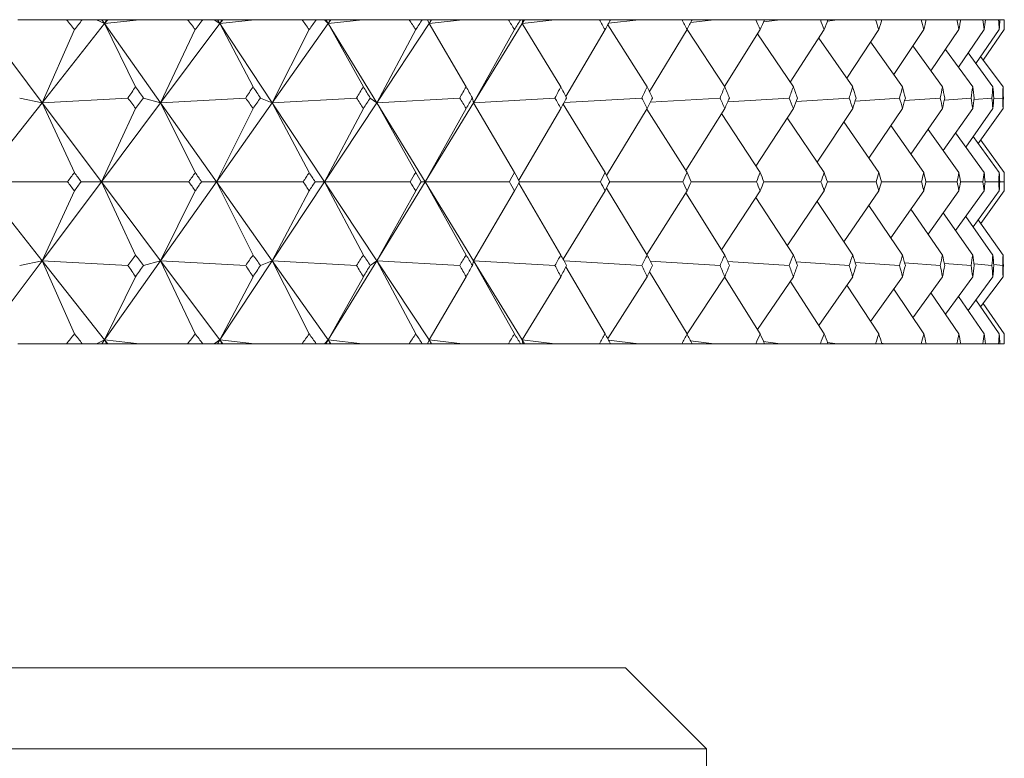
# Model space of a CAD drawing. Header units: inches. Extents: x 1.8 to 14.2, y 0.2 to 10.6.
# Tile 25 of 39: x 8.982 to 9.362, y 7.153 to 7.438. Entities that reach past the tile are written whole.
import ezdxf

# ---------------------------------------------------------------- set-up
doc = ezdxf.new("R2010")
doc.units = ezdxf.units.IN
doc.header["$MEASUREMENT"] = 0

msp = doc.modelspace()

# ---------------------------------------------------------------- linework, layer by layer
at = {"color": 7, "linetype": 'Continuous', "lineweight": 15}
for p, q in [((9.00043, 7.43821), (8.9817, 7.43821)), ((9.00043, 7.43821), (9.0066, 7.43821)), ((9.01209, 7.43821), (9.0066, 7.43821)), ((9.01209, 7.43821), (9.01521, 7.43674)), ((9.01417, 7.43821), (9.01209, 7.43821)), ((9.01417, 7.43821), (9.01521, 7.43674)), ((9.01587, 7.43821), (9.01417, 7.43821)), ((9.02868, 7.43821), (9.01521, 7.43674)), ((9.01638, 7.43821), (9.01521, 7.43674)), ((9.01521, 7.43674), (9.01587, 7.43821)), ((9.01638, 7.43821), (9.01587, 7.43821)), ((9.02868, 7.43821), (9.01638, 7.43821)), ((9.04725, 7.43821), (9.02868, 7.43821)), ((9.04725, 7.43821), (9.05309, 7.43821)), ((9.05743, 7.43821), (9.05309, 7.43821)), ((9.05743, 7.43821), (9.05972, 7.43674)), ((9.05875, 7.43821), (9.05743, 7.43821)), ((9.05875, 7.43821), (9.05972, 7.43674)), ((9.06043, 7.43821), (9.05875, 7.43821)), ((9.07307, 7.43821), (9.05972, 7.43674)), ((9.06083, 7.43821), (9.05972, 7.43674)), ((9.05972, 7.43674), (9.06043, 7.43821)), ((9.06083, 7.43821), (9.06043, 7.43821)), ((9.07307, 7.43821), (9.06083, 7.43821)), ((9.09141, 7.43821), (9.07307, 7.43821)), ((9.09141, 7.43821), (9.09689, 7.43821)), ((9.10007, 7.43821), (9.09689, 7.43821)), ((9.10007, 7.43821), (9.10152, 7.43674)), ((9.10062, 7.43821), (9.10007, 7.43821)), ((9.10062, 7.43821), (9.10152, 7.43674)), ((9.10227, 7.43821), (9.10062, 7.43821)), ((9.1147, 7.43821), (9.10152, 7.43674)), ((9.10256, 7.43821), (9.10152, 7.43674)), ((9.10152, 7.43674), (9.10227, 7.43821)), ((9.10256, 7.43821), (9.10227, 7.43821)), ((9.1147, 7.43821), (9.10256, 7.43821)), ((9.13272, 7.43821), (9.1147, 7.43821)), ((9.13272, 7.43821), (9.13783, 7.43821)), ((9.13984, 7.43821), (9.13783, 7.43821)), ((9.13984, 7.43821), (9.14044, 7.43674)), ((9.14123, 7.43821), (9.13984, 7.43821)), ((9.15339, 7.43821), (9.14044, 7.43674)), ((9.14141, 7.43821), (9.14044, 7.43674)), ((9.14044, 7.43674), (9.14123, 7.43821)), ((9.14141, 7.43821), (9.14123, 7.43821)), ((9.15339, 7.43821), (9.14141, 7.43821)), ((9.17104, 7.43821), (9.15339, 7.43821)), ((9.17104, 7.43821), (9.17575, 7.43821)), ((9.17658, 7.43821), (9.17575, 7.43821)), ((9.17658, 7.43821), (9.17633, 7.43674)), ((9.18901, 7.43821), (9.17633, 7.43674)), ((9.17723, 7.43821), (9.17633, 7.43674)), ((9.17633, 7.43674), (9.17715, 7.43821)), ((9.17715, 7.43821), (9.17658, 7.43821)), ((9.17723, 7.43821), (9.17715, 7.43821)), ((9.18901, 7.43821), (9.17723, 7.43821)), ((9.20621, 7.43821), (9.18901, 7.43821)), ((9.20621, 7.43821), (9.21049, 7.43821)), ((9.2214, 7.43821), (9.20971, 7.43682)), ((9.2214, 7.43821), (9.21049, 7.43821)), ((9.23808, 7.43821), (9.2214, 7.43821)), ((9.23808, 7.43821), (9.24194, 7.43821)), ((9.25044, 7.43821), (9.24138, 7.4371)), ((9.25044, 7.43821), (9.24194, 7.43821)), ((9.26654, 7.43821), (9.25044, 7.43821)), ((9.26654, 7.43821), (9.26995, 7.43821)), ((9.27602, 7.43821), (9.26958, 7.43739)), ((9.27602, 7.43821), (9.26995, 7.43821)), ((9.29147, 7.43821), (9.27602, 7.43821)), ((9.29147, 7.43821), (9.29442, 7.43821)), ((9.29803, 7.43821), (9.29422, 7.43771)), ((9.29803, 7.43821), (9.29442, 7.43821)), ((9.31277, 7.43821), (9.29803, 7.43821)), ((9.31277, 7.43821), (9.31525, 7.43821)), ((9.31639, 7.43821), (9.31519, 7.43804)), ((9.31639, 7.43821), (9.31525, 7.43821)), ((9.33037, 7.43821), (9.31639, 7.43821)), ((9.33037, 7.43821), (9.33236, 7.43821)), ((9.34418, 7.43821), (9.33236, 7.43821)), ((9.34418, 7.43821), (9.34568, 7.43821)), ((9.35416, 7.43821), (9.34568, 7.43821)), ((9.35416, 7.43821), (9.35516, 7.43821)), ((9.36026, 7.43821), (9.35516, 7.43821)), ((9.36026, 7.43821), (9.36076, 7.43821)), ((9.36247, 7.43821), (9.36076, 7.43821)), ((9.36247, 7.4344), (9.36247, 7.43821)), ((9.36247, 7.43821), (9.36247, 7.43821)), ((8.96817, 7.43674), (8.99108, 7.40619)), ((9.01521, 7.43674), (8.99108, 7.40619)), ((8.99108, 7.40619), (9.00352, 7.4344)), ((9.01521, 7.43674), (9.02717, 7.41235)), ((9.01521, 7.43674), (9.03681, 7.40619)), ((9.05972, 7.43674), (9.03681, 7.40619)), ((9.03681, 7.40619), (9.05017, 7.4344)), ((9.05972, 7.43674), (9.07251, 7.41235)), ((9.05972, 7.43674), (9.07992, 7.40619)), ((9.10152, 7.43674), (9.07992, 7.40619)), ((9.07992, 7.40619), (9.09415, 7.4344)), ((9.10152, 7.43674), (9.11508, 7.41235)), ((9.10152, 7.43674), (9.12024, 7.40619)), ((9.14044, 7.43674), (9.12024, 7.40619)), ((9.12024, 7.40619), (9.13528, 7.4344)), ((9.14044, 7.43674), (9.15473, 7.41235)), ((9.17633, 7.43674), (9.15761, 7.40619)), ((9.15761, 7.40619), (9.1734, 7.4344)), ((9.17633, 7.43674), (9.19128, 7.41235)), ((9.19325, 7.40855), (9.20836, 7.4344)), ((9.20938, 7.43622), (9.22461, 7.41235)), ((9.2255, 7.41046), (9.24002, 7.4344)), ((9.24001, 7.43439), (9.25457, 7.41235)), ((9.25451, 7.41245), (9.26825, 7.4344)), ((9.27988, 7.41408), (9.29295, 7.4344)), ((9.30166, 7.41563), (9.31402, 7.4344)), ((9.31978, 7.41711), (9.33137, 7.4344)), ((9.33415, 7.41854), (9.34494, 7.4344)), ((9.34473, 7.41993), (9.35467, 7.4344)), ((9.35147, 7.4213), (9.36052, 7.4344)), ((9.35435, 7.42266), (9.36247, 7.4344)), ((9.26719, 7.43271), (9.28105, 7.41235)), ((9.29085, 7.43113), (9.30395, 7.41235)), ((9.31087, 7.42962), (9.32316, 7.41235)), ((9.32719, 7.42816), (9.33863, 7.41235)), ((9.33974, 7.42675), (9.35028, 7.41235)), ((9.34847, 7.42537), (9.35808, 7.41235)), ((9.35334, 7.42401), (9.36198, 7.41235)), ((8.98242, 7.408), (8.99108, 7.40619)), ((9.02415, 7.408), (8.99108, 7.40619)), ((9.03018, 7.408), (9.03681, 7.40619)), ((9.06966, 7.408), (9.03681, 7.40619)), ((9.07534, 7.408), (9.07992, 7.40619)), ((9.11242, 7.408), (9.07992, 7.40619)), ((9.11773, 7.408), (9.12024, 7.40619)), ((9.15226, 7.408), (9.12024, 7.40619)), ((9.15718, 7.408), (9.15761, 7.40619)), ((9.18902, 7.408), (9.15761, 7.40619)), ((9.22256, 7.408), (9.19254, 7.40623)), ((9.25274, 7.408), (9.22582, 7.40637)), ((9.27945, 7.408), (9.25571, 7.40652)), ((9.30258, 7.408), (9.28211, 7.40667)), ((9.32204, 7.408), (9.30491, 7.40684)), ((9.33775, 7.408), (9.324, 7.40702)), ((9.34965, 7.408), (9.33933, 7.40722)), ((9.35769, 7.408), (9.35082, 7.40745)), ((9.36185, 7.408), (9.35842, 7.4077)), ((8.99108, 7.40619), (8.96699, 7.37571)), ((8.99108, 7.40619), (9.00352, 7.37921)), ((8.99108, 7.40619), (9.01395, 7.37571)), ((9.03681, 7.40619), (9.01395, 7.37571)), ((9.01395, 7.37571), (9.02717, 7.404)), ((9.03681, 7.40619), (9.05017, 7.37921)), ((9.03681, 7.40619), (9.05837, 7.37571)), ((9.07992, 7.40619), (9.05837, 7.37571)), ((9.05837, 7.37571), (9.07251, 7.404)), ((9.07992, 7.40619), (9.09415, 7.37921)), ((9.07992, 7.40619), (9.10008, 7.37571)), ((9.12024, 7.40619), (9.10008, 7.37571)), ((9.10008, 7.37571), (9.11508, 7.404)), ((9.12024, 7.40619), (9.13528, 7.37921)), ((9.12024, 7.40619), (9.13892, 7.37571)), ((9.15761, 7.40619), (9.13892, 7.37571)), ((9.13892, 7.37571), (9.15473, 7.404)), ((9.15761, 7.40619), (9.1734, 7.37921)), ((9.17506, 7.37626), (9.19128, 7.404)), ((9.19221, 7.40565), (9.20836, 7.37921)), ((9.20889, 7.37817), (9.22461, 7.404)), ((9.22446, 7.40375), (9.24002, 7.37921)), ((9.23949, 7.38005), (9.25457, 7.404)), ((9.2666, 7.38173), (9.28105, 7.404)), ((9.29019, 7.38332), (9.30395, 7.404)), ((9.31015, 7.38483), (9.32316, 7.404)), ((9.32641, 7.38629), (9.33863, 7.404)), ((9.33891, 7.3877), (9.35028, 7.404)), ((9.34758, 7.38908), (9.35808, 7.404)), ((9.35241, 7.39045), (9.36198, 7.404)), ((9.25332, 7.40202), (9.26825, 7.37921)), ((9.27871, 7.40039), (9.29295, 7.37921)), ((9.30051, 7.39884), (9.31402, 7.37921)), ((9.31866, 7.39736), (9.33137, 7.37921)), ((9.33306, 7.39592), (9.34494, 7.37921)), ((9.34367, 7.39453), (9.35467, 7.37921)), ((9.35045, 7.39316), (9.36052, 7.37921)), ((9.35337, 7.3918), (9.36247, 7.37921)), ((9.36247, 7.37221), (9.36247, 7.37921)), ((8.99108, 7.34523), (8.96699, 7.37571)), ((8.96699, 7.37571), (9.00093, 7.37571)), ((8.99108, 7.34523), (9.01395, 7.37571)), ((9.01395, 7.37571), (9.00611, 7.37571)), ((9.01395, 7.37571), (9.02717, 7.34743)), ((9.03681, 7.34523), (9.01395, 7.37571)), ((9.01395, 7.37571), (9.04772, 7.37571)), ((9.03681, 7.34523), (9.05837, 7.37571)), ((9.05837, 7.37571), (9.05262, 7.37571)), ((9.05837, 7.37571), (9.07251, 7.34743)), ((9.07992, 7.34523), (9.05837, 7.37571)), ((9.05837, 7.37571), (9.09185, 7.37571)), ((9.07992, 7.34523), (9.10008, 7.37571)), ((9.10008, 7.37571), (9.09645, 7.37571)), ((9.10008, 7.37571), (9.11508, 7.34743)), ((9.12024, 7.34523), (9.10008, 7.37571)), ((9.10008, 7.37571), (9.13313, 7.37571)), ((9.12024, 7.34523), (9.13892, 7.37571)), ((9.13892, 7.37571), (9.13742, 7.37571)), ((9.13892, 7.37571), (9.15473, 7.34743)), ((9.15761, 7.34523), (9.13892, 7.37571)), ((9.13892, 7.37571), (9.17142, 7.37571)), ((9.17506, 7.37516), (9.19128, 7.34743)), ((9.17537, 7.37571), (9.20655, 7.37571)), ((9.20889, 7.37325), (9.22461, 7.34743)), ((9.21016, 7.37571), (9.23839, 7.37571)), ((9.24163, 7.37571), (9.26681, 7.37571)), ((9.26968, 7.37571), (9.29171, 7.37571)), ((9.29418, 7.37571), (9.31297, 7.37571)), ((9.31505, 7.37571), (9.33053, 7.37571)), ((9.3322, 7.37571), (9.3443, 7.37571)), ((9.34556, 7.37571), (9.35424, 7.37571)), ((9.35508, 7.37571), (9.3603, 7.37571)), ((9.36073, 7.37571), (9.36247, 7.37571)), ((9.00352, 7.37221), (8.99108, 7.34523)), ((9.05017, 7.37221), (9.03681, 7.34523)), ((9.09415, 7.37221), (9.07992, 7.34523)), ((9.13528, 7.37221), (9.12024, 7.34523)), ((9.1734, 7.37221), (9.15761, 7.34523)), ((9.20836, 7.37221), (9.19221, 7.34578)), ((9.24002, 7.37221), (9.22446, 7.34767)), ((9.23949, 7.37137), (9.25457, 7.34743)), ((9.26825, 7.37221), (9.25332, 7.34941)), ((9.2666, 7.36969), (9.28105, 7.34743)), ((9.29295, 7.37221), (9.27871, 7.35104)), ((9.31402, 7.37221), (9.30051, 7.35258)), ((9.33137, 7.37221), (9.31866, 7.35407)), ((9.34494, 7.37221), (9.33306, 7.3555)), ((9.35467, 7.37221), (9.34367, 7.35689)), ((9.36052, 7.37221), (9.35045, 7.35826)), ((9.36247, 7.37221), (9.35337, 7.35962)), ((9.29019, 7.3681), (9.30395, 7.34743)), ((9.31015, 7.36659), (9.32316, 7.34743)), ((9.32641, 7.36513), (9.33863, 7.34743)), ((9.33891, 7.36372), (9.35028, 7.34743)), ((9.34758, 7.36234), (9.35808, 7.34743)), ((9.35241, 7.36098), (9.36198, 7.34743)), ((8.96817, 7.31468), (8.99108, 7.34523)), ((8.99108, 7.34523), (8.98242, 7.34342)), ((9.00352, 7.31702), (8.99108, 7.34523)), ((8.99108, 7.34523), (9.02415, 7.34342)), ((9.01521, 7.31468), (8.99108, 7.34523)), ((9.01521, 7.31468), (9.03681, 7.34523)), ((9.03681, 7.34523), (9.03018, 7.34342)), ((9.05017, 7.31702), (9.03681, 7.34523)), ((9.05972, 7.31468), (9.03681, 7.34523)), ((9.03681, 7.34523), (9.06966, 7.34342)), ((9.05972, 7.31468), (9.07992, 7.34523)), ((9.07992, 7.34523), (9.07534, 7.34342)), ((9.09415, 7.31702), (9.07992, 7.34523)), ((9.10152, 7.31468), (9.07992, 7.34523)), ((9.07992, 7.34523), (9.11242, 7.34342)), ((9.10152, 7.31468), (9.12024, 7.34523)), ((9.12024, 7.34523), (9.11773, 7.34342)), ((9.13528, 7.31702), (9.12024, 7.34523)), ((9.14044, 7.31468), (9.12024, 7.34523)), ((9.12024, 7.34523), (9.15226, 7.34342)), ((9.15761, 7.34523), (9.15718, 7.34342)), ((9.1734, 7.31702), (9.15761, 7.34523)), ((9.17633, 7.31468), (9.15761, 7.34523)), ((9.15761, 7.34523), (9.18902, 7.34342)), ((9.19254, 7.34519), (9.22256, 7.34342)), ((9.20836, 7.31702), (9.19325, 7.34288)), ((9.22582, 7.34505), (9.25274, 7.34342)), ((9.25571, 7.34491), (9.27945, 7.34342)), ((9.28211, 7.34475), (9.30258, 7.34342)), ((9.30491, 7.34459), (9.32204, 7.34342)), ((9.324, 7.3444), (9.33775, 7.34342)), ((9.33933, 7.3442), (9.34965, 7.34342)), ((9.35082, 7.34398), (9.35769, 7.34342)), ((9.35842, 7.34372), (9.36185, 7.34342)), ((9.02717, 7.33907), (9.01521, 7.31468)), ((9.07251, 7.33907), (9.05972, 7.31468)), ((9.11508, 7.33907), (9.10152, 7.31468)), ((9.15473, 7.33907), (9.14044, 7.31468)), ((9.19128, 7.33907), (9.17633, 7.31468)), ((9.22461, 7.33907), (9.20938, 7.31521)), ((9.24002, 7.31702), (9.2255, 7.34097)), ((9.25457, 7.33907), (9.24001, 7.31703)), ((9.26825, 7.31702), (9.25451, 7.33897)), ((9.28105, 7.33907), (9.26719, 7.31871)), ((9.30395, 7.33907), (9.29085, 7.32029)), ((9.32316, 7.33907), (9.31087, 7.32181)), ((9.33863, 7.33907), (9.32719, 7.32326)), ((9.35028, 7.33907), (9.33974, 7.32467)), ((9.35808, 7.33907), (9.34847, 7.32605)), ((9.36198, 7.33907), (9.35334, 7.32741)), ((9.29295, 7.31702), (9.27988, 7.33734)), ((9.31402, 7.31702), (9.30166, 7.3358)), ((9.33137, 7.31702), (9.31978, 7.33432)), ((9.34494, 7.31702), (9.33415, 7.33288)), ((9.35467, 7.31702), (9.34473, 7.33149)), ((9.36052, 7.31702), (9.35147, 7.33012)), ((9.36247, 7.31702), (9.35435, 7.32876)), ((9.36247, 7.31321), (9.36247, 7.31702)), ((9.00043, 7.31321), (8.9817, 7.31321)), ((9.00043, 7.31321), (9.0066, 7.31321)), ((9.01209, 7.31321), (9.0066, 7.31321)), ((9.01521, 7.31468), (9.01209, 7.31321)), ((9.01417, 7.31321), (9.01209, 7.31321)), ((9.01417, 7.31321), (9.01521, 7.31468)), ((9.01587, 7.31321), (9.01417, 7.31321)), ((9.01521, 7.31468), (9.02868, 7.31321)), ((9.01638, 7.31321), (9.01521, 7.31468)), ((9.01587, 7.31321), (9.01521, 7.31468)), ((9.01638, 7.31321), (9.01587, 7.31321)), ((9.02868, 7.31321), (9.01638, 7.31321)), ((9.04725, 7.31321), (9.02868, 7.31321)), ((9.04725, 7.31321), (9.05309, 7.31321)), ((9.05743, 7.31321), (9.05309, 7.31321)), ((9.05972, 7.31468), (9.05743, 7.31321)), ((9.05875, 7.31321), (9.05743, 7.31321)), ((9.05875, 7.31321), (9.05972, 7.31468)), ((9.06043, 7.31321), (9.05875, 7.31321)), ((9.05972, 7.31468), (9.07307, 7.31321)), ((9.06083, 7.31321), (9.05972, 7.31468)), ((9.06043, 7.31321), (9.05972, 7.31468)), ((9.06083, 7.31321), (9.06043, 7.31321)), ((9.07307, 7.31321), (9.06083, 7.31321)), ((9.09141, 7.31321), (9.07307, 7.31321)), ((9.09141, 7.31321), (9.09689, 7.31321)), ((9.10007, 7.31321), (9.09689, 7.31321)), ((9.10152, 7.31468), (9.10007, 7.31321)), ((9.10062, 7.31321), (9.10007, 7.31321)), ((9.10062, 7.31321), (9.10152, 7.31468)), ((9.10227, 7.31321), (9.10062, 7.31321)), ((9.10152, 7.31468), (9.1147, 7.31321)), ((9.10256, 7.31321), (9.10152, 7.31468)), ((9.10227, 7.31321), (9.10152, 7.31468)), ((9.10256, 7.31321), (9.10227, 7.31321)), ((9.1147, 7.31321), (9.10256, 7.31321)), ((9.13272, 7.31321), (9.1147, 7.31321)), ((9.13272, 7.31321), (9.13783, 7.31321)), ((9.13984, 7.31321), (9.13783, 7.31321)), ((9.14044, 7.31468), (9.13984, 7.31321)), ((9.14123, 7.31321), (9.13984, 7.31321)), ((9.14044, 7.31468), (9.15339, 7.31321)), ((9.14141, 7.31321), (9.14044, 7.31468)), ((9.14123, 7.31321), (9.14044, 7.31468)), ((9.14141, 7.31321), (9.14123, 7.31321)), ((9.15339, 7.31321), (9.14141, 7.31321)), ((9.17104, 7.31321), (9.15339, 7.31321)), ((9.17104, 7.31321), (9.17575, 7.31321)), ((9.17658, 7.31321), (9.17575, 7.31321)), ((9.17633, 7.31468), (9.17658, 7.31321)), ((9.17633, 7.31468), (9.18901, 7.31321)), ((9.17723, 7.31321), (9.17633, 7.31468)), ((9.17715, 7.31321), (9.17633, 7.31468)), ((9.17715, 7.31321), (9.17658, 7.31321)), ((9.17723, 7.31321), (9.17715, 7.31321)), ((9.18901, 7.31321), (9.17723, 7.31321)), ((9.20621, 7.31321), (9.18901, 7.31321)), ((9.20621, 7.31321), (9.21049, 7.31321)), ((9.20971, 7.3146), (9.2214, 7.31321)), ((9.2214, 7.31321), (9.21049, 7.31321)), ((9.23808, 7.31321), (9.2214, 7.31321)), ((9.23808, 7.31321), (9.24194, 7.31321)), ((9.24138, 7.31433), (9.25044, 7.31321)), ((9.25044, 7.31321), (9.24194, 7.31321)), ((9.26654, 7.31321), (9.25044, 7.31321)), ((9.26654, 7.31321), (9.26995, 7.31321)), ((9.26958, 7.31403), (9.27602, 7.31321)), ((9.27602, 7.31321), (9.26995, 7.31321)), ((9.29147, 7.31321), (9.27602, 7.31321)), ((9.29147, 7.31321), (9.29442, 7.31321)), ((9.29422, 7.31372), (9.29803, 7.31321)), ((9.29803, 7.31321), (9.29442, 7.31321)), ((9.31277, 7.31321), (9.29803, 7.31321)), ((9.31277, 7.31321), (9.31525, 7.31321)), ((9.31519, 7.31338), (9.31639, 7.31321)), ((9.31639, 7.31321), (9.31525, 7.31321)), ((9.33037, 7.31321), (9.31639, 7.31321)), ((9.33037, 7.31321), (9.33236, 7.31321)), ((9.34418, 7.31321), (9.33236, 7.31321)), ((9.34418, 7.31321), (9.34568, 7.31321)), ((9.35416, 7.31321), (9.34568, 7.31321)), ((9.35416, 7.31321), (9.35516, 7.31321)), ((9.36026, 7.31321), (9.35516, 7.31321)), ((9.36026, 7.31321), (9.36076, 7.31321)), ((9.36247, 7.31321), (9.36076, 7.31321)), ((9.36247, 7.31321), (9.36247, 7.31321)), ((7.52872, 7.18821), (9.21622, 7.18821)), ((9.24747, 7.15696), (9.21622, 7.18821)), ((9.24747, 7.15696), (7.49747, 7.15696)), ((9.24747, 7.0795), (9.24747, 7.15696))]:
    msp.add_line(p, q, dxfattribs=at)
for centre, major_axis, ratio, start_param, end_param in [((8.37247, 6.00392), (0.15717, 1.71238), 0.57081, 5.751464, 5.755506), ((8.37247, 6.00392), (0.96541, 1.71026), 0.128209, 0.652268, 0.656309), ((8.37247, 6.00392), (0.24516, 1.7092), 0.561177, 5.77944, 5.783482), ((8.37247, 6.00392), (0.97482, 1.71191), 0.100893, 0.637411, 0.641453), ((8.37247, 6.00392), (0.32803, 1.70529), 0.547751, 5.8041, 5.808142), ((8.37247, 6.00392), (0.98193, 1.71321), 0.07362, 0.622193, 0.626235), ((8.37247, 6.00392), (0.40486, 1.7012), 0.531057, 5.824838, 5.828879), ((8.37247, 6.00392), (0.9868, 1.71412), 0.046381, 0.606717, 0.610758), ((8.37247, 6.00392), (0.47524, 1.6974), 0.51165, 5.841405, 5.845446), ((8.37247, 6.00392), (0.98945, 1.71463), 0.019164, 0.59108, 0.595122), ((8.37247, 6.00392), (0.53919, 1.69425), 0.49006, 5.853837, 5.857878), ((8.37247, 6.00392), (0.9899, 1.71471), 0.008044, 5.703765, 5.707807), ((8.37247, 6.00392), (0.59701, 1.69194), 0.466761, 5.862357, 5.866399), ((8.37247, 6.00392), (0.98815, 1.71438), 0.035256, 5.71944, 5.723482), ((8.37247, 6.00392), (0.64912, 1.69054), 0.442159, 5.867296, 5.871338), ((8.37247, 6.00392), (0.98419, 1.71363), 0.062485, 5.734993, 5.739035), ((8.37247, 6.00392), (0.696, 1.69004), 0.416588, 5.869028, 5.87307), ((8.37247, 6.00392), (0.978, 1.71248), 0.089743, 5.750329, 5.754371), ((8.37247, 6.00392), (0.73811, 1.69036), 0.390312, 5.867933, 5.871975), ((8.37247, 6.00392), (0.96954, 1.71097), 0.11704, 5.765346, 5.769388), ((8.37247, 6.00392), (0.7759, 1.69137), 0.363543, 5.864372, 5.868413), ((8.37247, 6.00392), (0.95875, 1.70913), 0.144384, 5.779938, 5.78398), ((8.37247, 6.00392), (0.80974, 1.69295), 0.33644, 5.858674, 5.862716), ((8.37247, 6.00392), (0.94558, 1.70702), 0.171777, 5.793989, 5.798031), ((8.37247, 6.00392), (0.83998, 1.69496), 0.309126, 5.851136, 5.855177), ((8.37247, 6.00392), (0.92993, 1.70469), 0.199219, 5.807373, 5.811415), ((8.37247, 6.00392), (0.8669, 1.69725), 0.281691, 5.84202, 5.846061), ((8.37247, 6.00392), (0.91169, 1.70223), 0.226699, 5.819948, 5.823989), ((8.37247, 6.00392), (0.89074, 1.69972), 0.2542, 5.831556, 5.835598), ((8.37247, 8.7475), (-0.06558, 1.71431), 0.576222, 3.793807, 3.797863), ((8.37247, 8.7475), (-0.98193, 1.71321), 0.07362, 2.42111, 2.425166), ((8.37247, 8.7475), (-0.15717, 1.71238), 0.57081, 3.763506, 3.767562), ((8.37247, 8.7475), (-0.9868, 1.71412), 0.046381, 2.436586, 2.440642), ((8.37247, 8.7475), (-0.24516, 1.7092), 0.561177, 3.73553, 3.739586), ((8.37247, 8.7475), (-0.98945, 1.71463), 0.019164, 2.452223, 2.456279), ((8.37247, 8.7475), (-0.32803, 1.70529), 0.547751, 3.71087, 3.714925), ((8.37247, 8.7475), (-0.9899, 1.71471), 0.008044, 3.811204, 3.81526), ((8.37247, 8.7475), (-0.40486, 1.7012), 0.531057, 3.690132, 3.694188), ((8.37247, 8.7475), (-0.98815, 1.71438), 0.035256, 3.79553, 3.799586), ((8.37247, 8.7475), (-0.47524, 1.6974), 0.51165, 3.673565, 3.677621), ((8.37247, 8.7475), (-0.98419, 1.71363), 0.062485, 3.779977, 3.784033), ((8.37247, 8.7475), (-0.53919, 1.69425), 0.49006, 3.661133, 3.665189), ((8.37247, 8.7475), (-0.978, 1.71248), 0.089743, 3.764641, 3.768697), ((8.37247, 8.7475), (-0.59701, 1.69194), 0.466761, 3.652613, 3.656669), ((8.37247, 8.7475), (-0.96954, 1.71097), 0.11704, 3.749624, 3.75368), ((8.37247, 8.7475), (-0.64912, 1.69054), 0.442159, 3.647674, 3.65173), ((8.37247, 8.7475), (-0.95875, 1.70913), 0.144384, 3.735032, 3.739088), ((8.37247, 8.7475), (-0.696, 1.69004), 0.416588, 3.645942, 3.649997), ((8.37247, 8.7475), (-0.94558, 1.70702), 0.171777, 3.72098, 3.725036), ((8.37247, 8.7475), (-0.73811, 1.69036), 0.390312, 3.647036, 3.651092), ((8.37247, 8.7475), (-0.92993, 1.70469), 0.199219, 3.707597, 3.711653), ((8.37247, 8.7475), (-0.7759, 1.69137), 0.363543, 3.650598, 3.654654), ((8.37247, 8.7475), (-0.91169, 1.70223), 0.226699, 3.695022, 3.699078), ((8.37247, 8.7475), (-0.80974, 1.69295), 0.33644, 3.656296, 3.660352), ((8.37247, 8.7475), (-0.89074, 1.69972), 0.2542, 3.683414, 3.68747), ((8.37247, 8.7475), (-0.83998, 1.69496), 0.309126, 3.663834, 3.66789), ((8.37247, 8.7475), (-0.8669, 1.69725), 0.281691, 3.67295, 3.677006), ((8.37247, 6.00392), (0.15717, 1.71238), 0.57081, 5.720048, 5.724104), ((8.37247, 6.00392), (0.97482, 1.71191), 0.100893, 0.668813, 0.672868), ((8.37247, 6.00392), (0.24516, 1.7092), 0.561177, 5.748024, 5.75208), ((8.37247, 6.00392), (0.98193, 1.71321), 0.07362, 0.653595, 0.65765), ((8.37247, 6.00392), (0.32803, 1.70529), 0.547751, 5.772684, 5.77674), ((8.37247, 6.00392), (0.9868, 1.71412), 0.046381, 0.638118, 0.642174), ((8.37247, 6.00392), (0.40486, 1.7012), 0.531057, 5.793422, 5.797477), ((8.37247, 6.00392), (0.98945, 1.71463), 0.019164, 0.622482, 0.626538), ((8.37247, 6.00392), (0.47524, 1.6974), 0.51165, 5.809989, 5.814045), ((8.37247, 6.00392), (0.9899, 1.71471), 0.008044, 5.672349, 5.676405), ((8.37247, 6.00392), (0.53919, 1.69425), 0.49006, 5.822421, 5.826476), ((8.37247, 6.00392), (0.98815, 1.71438), 0.035256, 5.688024, 5.69208), ((8.37247, 6.00392), (0.59701, 1.69194), 0.466761, 5.830941, 5.834997), ((8.37247, 6.00392), (0.98419, 1.71363), 0.062485, 5.703577, 5.707633), ((8.37247, 6.00392), (0.64912, 1.69054), 0.442159, 5.83588, 5.839936), ((8.37247, 6.00392), (0.978, 1.71248), 0.089743, 5.718913, 5.722969), ((8.37247, 6.00392), (0.696, 1.69004), 0.416588, 5.837612, 5.841668), ((8.37247, 6.00392), (0.96954, 1.71097), 0.11704, 5.73393, 5.737986), ((8.37247, 6.00392), (0.73811, 1.69036), 0.390312, 5.836517, 5.840573), ((8.37247, 6.00392), (0.95875, 1.70913), 0.144384, 5.748522, 5.752578), ((8.37247, 6.00392), (0.7759, 1.69137), 0.363543, 5.832956, 5.837012), ((8.37247, 6.00392), (0.94558, 1.70702), 0.171777, 5.762573, 5.766629), ((8.37247, 6.00392), (0.80974, 1.69295), 0.33644, 5.827258, 5.831314), ((8.37247, 6.00392), (0.92993, 1.70469), 0.199219, 5.775957, 5.780013), ((8.37247, 6.00392), (0.83998, 1.69496), 0.309126, 5.81972, 5.823776), ((8.37247, 6.00392), (0.91169, 1.70223), 0.226699, 5.788532, 5.792588), ((8.37247, 6.00392), (0.8669, 1.69725), 0.281691, 5.810604, 5.81466), ((8.37247, 6.00392), (0.89074, 1.69972), 0.2542, 5.80014, 5.804196), ((8.37247, 8.7475), (-0.06558, 1.71431), 0.576222, 3.76305, 3.766447), ((8.37247, 8.7475), (-0.97482, 1.71191), 0.100893, 2.437308, 2.440706), ((8.37247, 8.7475), (-0.15717, 1.71238), 0.57081, 3.732748, 3.736146), ((8.37247, 8.7475), (-0.98193, 1.71321), 0.07362, 2.452526, 2.455924), ((8.37247, 8.7475), (-0.24516, 1.7092), 0.561177, 3.704772, 3.70817), ((8.37247, 8.7475), (-0.9868, 1.71412), 0.046381, 2.468002, 2.4714), ((8.37247, 8.7475), (-0.32803, 1.70529), 0.547751, 3.680112, 3.68351), ((8.37247, 8.7475), (-0.98945, 1.71463), 0.019164, 2.483639, 2.487036), ((8.37247, 8.7475), (-0.40486, 1.7012), 0.531057, 3.659375, 3.662772), ((8.37247, 8.7475), (-0.9899, 1.71471), 0.008044, 3.780447, 3.783844), ((8.37247, 8.7475), (-0.47524, 1.6974), 0.51165, 3.642808, 3.646205), ((8.37247, 8.7475), (-0.98815, 1.71438), 0.035256, 3.764772, 3.76817), ((8.37247, 8.7475), (-0.53919, 1.69425), 0.49006, 3.630376, 3.633773), ((8.37247, 8.7475), (-0.98419, 1.71363), 0.062485, 3.749219, 3.752617), ((8.37247, 8.7475), (-0.59701, 1.69194), 0.466761, 3.621856, 3.625253), ((8.37247, 8.7475), (-0.978, 1.71248), 0.089743, 3.733884, 3.737281), ((8.37247, 8.7475), (-0.64912, 1.69054), 0.442159, 3.616917, 3.620314), ((8.37247, 8.7475), (-0.96954, 1.71097), 0.11704, 3.718866, 3.722264), ((8.37247, 8.7475), (-0.696, 1.69004), 0.416588, 3.615184, 3.618582), ((8.37247, 8.7475), (-0.95875, 1.70913), 0.144384, 3.704274, 3.707672), ((8.37247, 8.7475), (-0.73811, 1.69036), 0.390312, 3.616279, 3.619676), ((8.37247, 8.7475), (-0.94558, 1.70702), 0.171777, 3.690223, 3.69362), ((8.37247, 8.7475), (-0.7759, 1.69137), 0.363543, 3.619841, 3.623238), ((8.37247, 8.7475), (-0.92993, 1.70469), 0.199219, 3.67684, 3.680237), ((8.37247, 8.7475), (-0.80974, 1.69295), 0.33644, 3.625539, 3.628936), ((8.37247, 8.7475), (-0.91169, 1.70223), 0.226699, 3.664265, 3.667662), ((8.37247, 8.7475), (-0.83998, 1.69496), 0.309126, 3.633077, 3.636474), ((8.37247, 8.7475), (-0.89074, 1.69972), 0.2542, 3.652656, 3.656054), ((8.37247, 8.7475), (-0.8669, 1.69725), 0.281691, 3.642193, 3.64559), ((8.37247, 6.00392), (0.06558, 1.71431), 0.576222, 5.658331, 5.661728), ((8.37247, 6.00392), (0.97482, 1.71191), 0.100893, 0.700887, 0.704284), ((8.37247, 6.00392), (0.15717, 1.71238), 0.57081, 5.688632, 5.69203), ((8.37247, 6.00392), (0.98193, 1.71321), 0.07362, 0.685669, 0.689066), ((8.37247, 6.00392), (0.24516, 1.7092), 0.561177, 5.716608, 5.720006), ((8.37247, 6.00392), (0.9868, 1.71412), 0.046381, 0.670193, 0.67359), ((8.37247, 6.00392), (0.32803, 1.70529), 0.547751, 5.741268, 5.744666), ((8.37247, 6.00392), (0.98945, 1.71463), 0.019164, 0.654557, 0.657954), ((8.37247, 6.00392), (0.40486, 1.7012), 0.531057, 5.762006, 5.765403), ((8.37247, 6.00392), (0.9899, 1.71471), 0.008044, 5.640934, 5.644331), ((8.37247, 6.00392), (0.47524, 1.6974), 0.51165, 5.778573, 5.78197), ((8.37247, 6.00392), (0.98815, 1.71438), 0.035256, 5.656608, 5.660005), ((8.37247, 6.00392), (0.53919, 1.69425), 0.49006, 5.791005, 5.794402), ((8.37247, 6.00392), (0.98419, 1.71363), 0.062485, 5.672161, 5.675559), ((8.37247, 6.00392), (0.59701, 1.69194), 0.466761, 5.799525, 5.802922), ((8.37247, 6.00392), (0.978, 1.71248), 0.089743, 5.687497, 5.690894), ((8.37247, 6.00392), (0.64912, 1.69054), 0.442159, 5.804464, 5.807861), ((8.37247, 6.00392), (0.96954, 1.71097), 0.11704, 5.702514, 5.705912), ((8.37247, 6.00392), (0.696, 1.69004), 0.416588, 5.806196, 5.809594), ((8.37247, 6.00392), (0.95875, 1.70913), 0.144384, 5.717106, 5.720504), ((8.37247, 6.00392), (0.73811, 1.69036), 0.390312, 5.805101, 5.808499), ((8.37247, 6.00392), (0.94558, 1.70702), 0.171777, 5.731158, 5.734555), ((8.37247, 6.00392), (0.7759, 1.69137), 0.363543, 5.80154, 5.804937), ((8.37247, 6.00392), (0.92993, 1.70469), 0.199219, 5.744541, 5.747938), ((8.37247, 6.00392), (0.80974, 1.69295), 0.33644, 5.795842, 5.799239), ((8.37247, 6.00392), (0.91169, 1.70223), 0.226699, 5.757116, 5.760513), ((8.37247, 6.00392), (0.83998, 1.69496), 0.309126, 5.788304, 5.791701), ((8.37247, 6.00392), (0.89074, 1.69972), 0.2542, 5.768724, 5.772122), ((8.37247, 6.00392), (0.8669, 1.69725), 0.281691, 5.779188, 5.782585), ((8.37247, 8.7475), (-0.15717, 1.71238), 0.57081, 3.700674, 3.70473), ((8.37247, 8.7475), (-0.97482, 1.71191), 0.100893, 2.468724, 2.47278), ((8.37247, 8.7475), (-0.24516, 1.7092), 0.561177, 3.672698, 3.676754), ((8.37247, 8.7475), (-0.98193, 1.71321), 0.07362, 2.483942, 2.487998), ((8.37247, 8.7475), (-0.32803, 1.70529), 0.547751, 3.648038, 3.652094), ((8.37247, 8.7475), (-0.9868, 1.71412), 0.046381, 2.499418, 2.503474), ((8.37247, 8.7475), (-0.40486, 1.7012), 0.531057, 3.6273, 3.631356), ((8.37247, 8.7475), (-0.98945, 1.71463), 0.019164, 2.515055, 2.519111), ((8.37247, 8.7475), (-0.47524, 1.6974), 0.51165, 3.610733, 3.614789), ((8.37247, 8.7475), (-0.9899, 1.71471), 0.008044, 3.748373, 3.752428), ((8.37247, 8.7475), (-0.53919, 1.69425), 0.49006, 3.598301, 3.602357), ((8.37247, 8.7475), (-0.98815, 1.71438), 0.035256, 3.732698, 3.736754), ((8.37247, 8.7475), (-0.59701, 1.69194), 0.466761, 3.589781, 3.593837), ((8.37247, 8.7475), (-0.98419, 1.71363), 0.062485, 3.717145, 3.721201), ((8.37247, 8.7475), (-0.64912, 1.69054), 0.442159, 3.584842, 3.588898), ((8.37247, 8.7475), (-0.978, 1.71248), 0.089743, 3.701809, 3.705865), ((8.37247, 8.7475), (-0.696, 1.69004), 0.416588, 3.58311, 3.587166), ((8.37247, 8.7475), (-0.96954, 1.71097), 0.11704, 3.686792, 3.690848), ((8.37247, 8.7475), (-0.73811, 1.69036), 0.390312, 3.584205, 3.588261), ((8.37247, 8.7475), (-0.95875, 1.70913), 0.144384, 3.6722, 3.676256), ((8.37247, 8.7475), (-0.7759, 1.69137), 0.363543, 3.587766, 3.591822), ((8.37247, 8.7475), (-0.94558, 1.70702), 0.171777, 3.658149, 3.662205), ((8.37247, 8.7475), (-0.80974, 1.69295), 0.33644, 3.593464, 3.59752), ((8.37247, 8.7475), (-0.92993, 1.70469), 0.199219, 3.644765, 3.648821), ((8.37247, 8.7475), (-0.83998, 1.69496), 0.309126, 3.601002, 3.605058), ((8.37247, 8.7475), (-0.91169, 1.70223), 0.226699, 3.63219, 3.636246), ((8.37247, 8.7475), (-0.8669, 1.69725), 0.281691, 3.610118, 3.614174), ((8.37247, 8.7475), (-0.89074, 1.69972), 0.2542, 3.620582, 3.624638), ((8.37247, 6.00392), (0.06558, 1.71431), 0.576222, 5.626915, 5.630971), ((8.37247, 6.00392), (0.98193, 1.71321), 0.07362, 0.716426, 0.720482), ((8.37247, 6.00392), (0.15717, 1.71238), 0.57081, 5.657216, 5.661272), ((8.37247, 6.00392), (0.9868, 1.71412), 0.046381, 0.70095, 0.705006), ((8.37247, 6.00392), (0.24516, 1.7092), 0.561177, 5.685192, 5.689248), ((8.37247, 6.00392), (0.98945, 1.71463), 0.019164, 0.685314, 0.68937), ((8.37247, 6.00392), (0.32803, 1.70529), 0.547751, 5.709852, 5.713908), ((8.37247, 6.00392), (0.9899, 1.71471), 0.008044, 5.609518, 5.613574), ((8.37247, 6.00392), (0.40486, 1.7012), 0.531057, 5.73059, 5.734646), ((8.37247, 6.00392), (0.98815, 1.71438), 0.035256, 5.625192, 5.629248), ((8.37247, 6.00392), (0.47524, 1.6974), 0.51165, 5.747157, 5.751213), ((8.37247, 6.00392), (0.98419, 1.71363), 0.062485, 5.640745, 5.644801), ((8.37247, 6.00392), (0.53919, 1.69425), 0.49006, 5.759589, 5.763645), ((8.37247, 6.00392), (0.978, 1.71248), 0.089743, 5.656081, 5.660137), ((8.37247, 6.00392), (0.59701, 1.69194), 0.466761, 5.768109, 5.772165), ((8.37247, 6.00392), (0.96954, 1.71097), 0.11704, 5.671098, 5.675154), ((8.37247, 6.00392), (0.64912, 1.69054), 0.442159, 5.773048, 5.777104), ((8.37247, 6.00392), (0.95875, 1.70913), 0.144384, 5.68569, 5.689746), ((8.37247, 6.00392), (0.696, 1.69004), 0.416588, 5.774781, 5.778836), ((8.37247, 6.00392), (0.94558, 1.70702), 0.171777, 5.699742, 5.703797), ((8.37247, 6.00392), (0.73811, 1.69036), 0.390312, 5.773686, 5.777741), ((8.37247, 6.00392), (0.92993, 1.70469), 0.199219, 5.713125, 5.717181), ((8.37247, 6.00392), (0.7759, 1.69137), 0.363543, 5.770124, 5.77418), ((8.37247, 6.00392), (0.91169, 1.70223), 0.226699, 5.7257, 5.729756), ((8.37247, 6.00392), (0.80974, 1.69295), 0.33644, 5.764426, 5.768482), ((8.37247, 6.00392), (0.89074, 1.69972), 0.2542, 5.737308, 5.741364), ((8.37247, 6.00392), (0.83998, 1.69496), 0.309126, 5.756888, 5.760944), ((8.37247, 6.00392), (0.8669, 1.69725), 0.281691, 5.747772, 5.751828), ((8.37247, 8.7475), (-0.15717, 1.71238), 0.57081, 3.669272, 3.673314), ((8.37247, 8.7475), (-0.96541, 1.71026), 0.128209, 2.485283, 2.489325), ((8.37247, 8.7475), (-0.24516, 1.7092), 0.561177, 3.641296, 3.645338), ((8.37247, 8.7475), (-0.97482, 1.71191), 0.100893, 2.50014, 2.504182), ((8.37247, 8.7475), (-0.32803, 1.70529), 0.547751, 3.616636, 3.620678), ((8.37247, 8.7475), (-0.98193, 1.71321), 0.07362, 2.515358, 2.5194), ((8.37247, 8.7475), (-0.40486, 1.7012), 0.531057, 3.595899, 3.59994), ((8.37247, 8.7475), (-0.9868, 1.71412), 0.046381, 2.530834, 2.534876), ((8.37247, 8.7475), (-0.47524, 1.6974), 0.51165, 3.579332, 3.583373), ((8.37247, 8.7475), (-0.98945, 1.71463), 0.019164, 2.546471, 2.550512), ((8.37247, 8.7475), (-0.53919, 1.69425), 0.49006, 3.5669, 3.570941), ((8.37247, 8.7475), (-0.9899, 1.71471), 0.008044, 3.716971, 3.721013), ((8.37247, 8.7475), (-0.59701, 1.69194), 0.466761, 3.558379, 3.562421), ((8.37247, 8.7475), (-0.98815, 1.71438), 0.035256, 3.701296, 3.705338), ((8.37247, 8.7475), (-0.64912, 1.69054), 0.442159, 3.55344, 3.557482), ((8.37247, 8.7475), (-0.98419, 1.71363), 0.062485, 3.685743, 3.689785), ((8.37247, 8.7475), (-0.696, 1.69004), 0.416588, 3.551708, 3.55575), ((8.37247, 8.7475), (-0.978, 1.71248), 0.089743, 3.670407, 3.674449), ((8.37247, 8.7475), (-0.73811, 1.69036), 0.390312, 3.552803, 3.556845), ((8.37247, 8.7475), (-0.96954, 1.71097), 0.11704, 3.65539, 3.659432), ((8.37247, 8.7475), (-0.7759, 1.69137), 0.363543, 3.556365, 3.560406), ((8.37247, 8.7475), (-0.95875, 1.70913), 0.144384, 3.640798, 3.64484), ((8.37247, 8.7475), (-0.80974, 1.69295), 0.33644, 3.562062, 3.566104), ((8.37247, 8.7475), (-0.94558, 1.70702), 0.171777, 3.626747, 3.630789), ((8.37247, 8.7475), (-0.83998, 1.69496), 0.309126, 3.569601, 3.573642), ((8.37247, 8.7475), (-0.92993, 1.70469), 0.199219, 3.613363, 3.617405), ((8.37247, 8.7475), (-0.8669, 1.69725), 0.281691, 3.578717, 3.582758), ((8.37247, 8.7475), (-0.91169, 1.70223), 0.226699, 3.600789, 3.60483), ((8.37247, 8.7475), (-0.89074, 1.69972), 0.2542, 3.58918, 3.593222)]:
    msp.add_ellipse(centre, major_axis=major_axis, ratio=ratio, start_param=start_param, end_param=end_param, dxfattribs=at)

doc.saveas('drawing.dxf')
